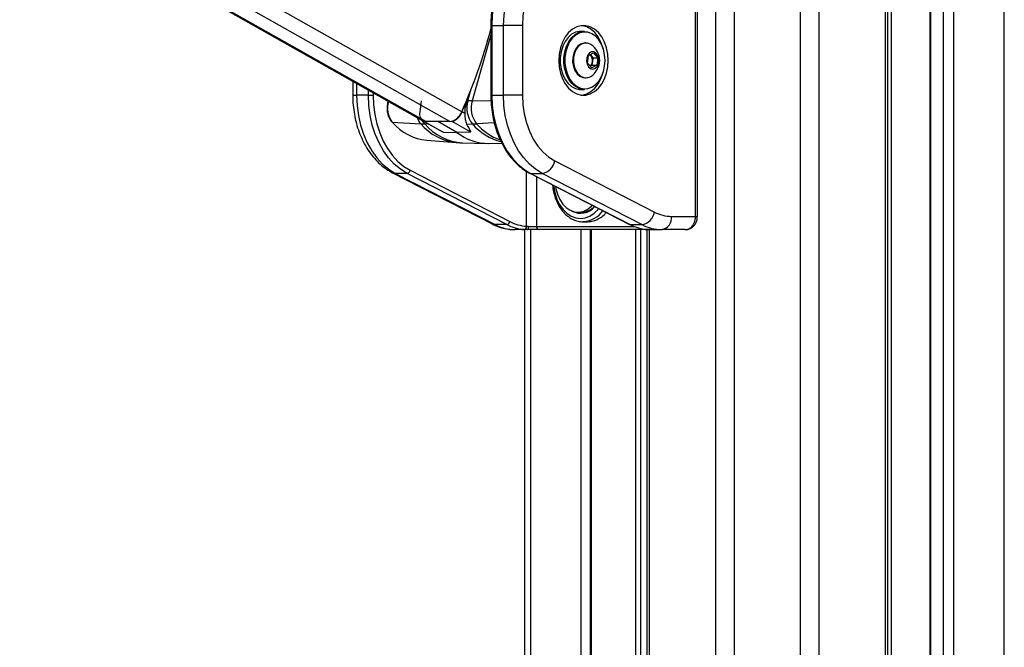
# Model space of a CAD drawing. Header units: millimetres. Extents: x 20 to 22981, y 40 to 19992.
# Tile 101 of 120: x 17235 to 17828, y 6159 to 6536. Entities that reach past the tile are written whole.
import ezdxf

# ---------------------------------------------------------------- set-up
doc = ezdxf.new("R2010")
doc.units = ezdxf.units.MM
doc.header["$LTSCALE"] = 2

msp = doc.modelspace()

# ---------------------------------------------------------------- linework, layer by layer
at = {"color": 8, "linetype": 'Continuous', "lineweight": 25}
for p, q in [((17654.15, 2191.49), (17654.15, 7939.49)), ((17665.22, 7939.49), (17665.22, 2191.49)), ((17705.17, 2191.49), (17705.17, 7939.49)), ((17716.25, 7939.49), (17716.25, 2191.49)), ((17756.35, 2191.49), (17756.35, 7939.49)), ((17783.31, 7939.49), (17783.31, 2191.49)), ((17791.09, 2191.49), (17791.09, 7939.49)), ((17797.26, 7939.49), (17797.26, 2191.49)), ((17827.75, 2191.49), (17827.75, 7939.49)), ((17479.76, 6475.06), (17236.46, 6612.47)), ((17494.14, 6475.06), (17250.84, 6612.47)), ((17501.34, 6480.95), (17268.47, 6612.47)), ((17759.63, 6551.97), (17759.63, 2191.49)), ((17518.86, 6527.34), (17507.63, 6487.55)), ((17518.86, 6532.83), (17519.45, 6532.83)), ((17438.13, 6498), (17438.13, 6490.89)), ((17445.2, 6490.89), (17445.2, 6494.01)), ((17448.03, 6492.41), (17448.03, 6490.89)), ((17505.08, 6487.6), (17507.08, 6494.69)), ((17435.79, 6490.89), (17438.13, 6490.89)), ((17457.23, 6487.07), (17457.26, 6487.19)), ((17457.23, 6487.07), (17457.47, 6487.07)), ((17518.98, 6487.26), (17507.63, 6487.55)), ((17518.86, 6490.89), (17519.45, 6490.89)), ((17520.94, 6474.34), (17510.28, 6473.73)), ((17481.42, 6473.59), (17479.12, 6473.63)), ((17540.35, 6412.08), (17540.35, 6445.15)), ((17546.31, 6441.94), (17546.31, 6412.02)), ((17641.97, 6418.02), (17643.14, 6418.02)), ((17542.65, 6410.02), (17542.65, 5905.15)), ((17546.31, 6412.02), (17604.88, 6412.02)), ((17573.13, 5908.66), (17573.13, 6410.02)), ((17579.15, 6410.02), (17579.15, 5911.82)), ((17606.09, 5907.27), (17606.09, 6410.02)), ((17608.88, 6410.02), (17608.88, 5904.34)), ((17614.05, 6410.02), (17614.05, 5896.62))]:
    msp.add_line(p, q, dxfattribs=at)
at = {"color": 7, "linetype": 'Continuous', "lineweight": 25}
for p, q in [((17757.73, 2191.49), (17757.73, 7939.49)), ((17782.88, 7939.49), (17782.88, 2191.49)), ((17235.44, 6612.47), (17477.92, 6475.53)), ((17641.97, 6418.02), (17641.97, 6582.02)), ((17643.14, 6418.02), (17643.14, 6582.02)), ((17518.86, 6532.83), (17518.86, 6490.89)), ((17519.45, 6532.83), (17519.45, 6490.89)), ((17519.45, 6532.83), (17526.52, 6532.83)), ((17526.52, 6490.89), (17526.52, 6532.83)), ((17537.83, 6532.83), (17526.52, 6532.83)), ((17537.83, 6532.83), (17537.83, 6490.89)), ((17575.17, 6529.36), (17572.91, 6529.36)), ((17575.99, 6522.36), (17575.45, 6522.36)), ((17577.6, 6514.8), (17580.66, 6516.42)), ((17578.63, 6515.35), (17578.98, 6514.95)), ((17580.66, 6516.42), (17583.18, 6513.48)), ((17577.06, 6510.24), (17577.6, 6514.8)), ((17579.58, 6507.31), (17577.06, 6510.24)), ((17578.98, 6514.95), (17580.24, 6513.48)), ((17579.97, 6511.2), (17579.7, 6508.93)), ((17580.24, 6513.48), (17579.97, 6511.2)), ((17580.24, 6513.48), (17583.18, 6513.48)), ((17583.18, 6513.48), (17582.64, 6508.93)), ((17579.7, 6508.93), (17578.66, 6508.38)), ((17582.64, 6508.93), (17579.58, 6507.31)), ((17579.7, 6508.93), (17582.64, 6508.93)), ((17435.79, 6499.32), (17435.79, 6490.89)), ((17575.45, 6501.36), (17575.99, 6501.36)), ((17578.59, 6502.03), (17578.93, 6502.22)), ((17572.91, 6494.36), (17575.17, 6494.36)), ((17445.2, 6490.89), (17438.13, 6490.89)), ((17445.2, 6490.89), (17448.03, 6490.89)), ((17457.05, 6487.31), (17456.96, 6486.97)), ((17504.48, 6487.6), (17505.08, 6487.6)), ((17519.45, 6490.89), (17526.52, 6490.89)), ((17537.83, 6490.89), (17526.52, 6490.89)), ((17503.13, 6479.92), (17501.54, 6480.84)), ((17459.59, 6474.77), (17476.71, 6473.73)), ((17478.09, 6475.43), (17488.34, 6469.75)), ((17478.66, 6475.18), (17478.8, 6475.18)), ((17494.14, 6475.06), (17479.76, 6475.06)), ((17498.47, 6468.56), (17486.95, 6475.06)), ((17495.62, 6475.18), (17495.15, 6475.17)), ((17490.29, 6468.74), (17498.47, 6468.56)), ((17506.78, 6468.74), (17498.47, 6468.56)), ((17504.23, 6473.57), (17507.76, 6473.63)), ((17480.45, 6463.79), (17498.08, 6462.48)), ((17501.88, 6462.29), (17516.2, 6461.94)), ((17517.54, 6461.94), (17525.4, 6462.13)), ((17557.37, 6451.43), (17617.35, 6420.56)), ((17459.67, 6444.31), (17519.64, 6413.44)), ((17470.36, 6445.79), (17530.34, 6414.92)), ((17468.47, 6443.91), (17461.39, 6443.91)), ((17461.39, 6443.91), (17521.37, 6413.04)), ((17528.44, 6413.04), (17468.47, 6443.91)), ((17542.28, 6444.01), (17602.25, 6413.14)), ((17542.71, 6443.91), (17549.78, 6443.91)), ((17542.71, 6443.91), (17602.69, 6413.04)), ((17609.76, 6413.04), (17549.78, 6443.91)), ((17571.27, 6420.52), (17573.32, 6420.52)), ((17574.77, 6414.83), (17574.24, 6414.82)), ((17574.24, 6414.82), (17577.07, 6414.82)), ((17627.51, 6418.02), (17641.97, 6418.02)), ((17528.44, 6413.04), (17521.37, 6413.04)), ((17540.84, 6410.02), (17533.46, 6410.02)), ((17539.3, 5905.35), (17539.3, 6410.02)), ((17547.87, 6410.02), (17540.84, 6410.02)), ((17541.62, 6412.02), (17546.31, 6412.02)), ((17612.69, 6410.02), (17547.87, 6410.02)), ((17578.56, 6410.02), (17578.56, 5911.6)), ((17602.69, 6413.04), (17609.76, 6413.04)), ((17612.66, 6410.02), (17612.66, 5899.18)), ((17614.47, 6410.02), (17612.69, 6410.02)), ((17614.47, 6410.02), (17621.85, 6410.02)), ((17635.86, 6410.02), (17621.85, 6410.02))]:
    msp.add_line(p, q, dxfattribs=at)
at = {"color": 7, "linetype": 'Continuous', "lineweight": 25, "flags": 128}
for points in [[(17551.72, 6582.64), (17547.4, 6581.72), (17543.2, 6580.06), (17539.17, 6577.68), (17535.38, 6574.61), (17531.88, 6570.9), (17528.74, 6566.61), (17525.99, 6561.81), (17523.68, 6556.56), (17521.85, 6550.95), (17520.52, 6545.07), (17519.72, 6539), (17519.45, 6532.83)], [(17526.52, 6532.83), (17526.79, 6539), (17527.59, 6545.07), (17528.92, 6550.95), (17530.75, 6556.56), (17533.06, 6561.81), (17535.81, 6566.61), (17538.95, 6570.9), (17542.45, 6574.61), (17546.24, 6577.68), (17550.27, 6580.06), (17554.47, 6581.72), (17558.79, 6582.64)], [(17564.94, 6574.67), (17560.99, 6573.8), (17557.15, 6572.18), (17553.51, 6569.85), (17550.11, 6566.85), (17547.04, 6563.23), (17544.33, 6559.06), (17542.05, 6554.41), (17540.23, 6549.37), (17538.91, 6544.02), (17538.1, 6538.48), (17537.83, 6532.83)], [(17589.45, 6511.86), (17589.2, 6515.72), (17588.45, 6519.45), (17587.23, 6522.92), (17585.58, 6526.01), (17583.55, 6528.62), (17581.22, 6530.66), (17578.67, 6532.06), (17575.97, 6532.77), (17573.23, 6532.77), (17570.54, 6532.06), (17567.98, 6530.66), (17565.65, 6528.62), (17563.63, 6526.01), (17561.98, 6522.92), (17560.76, 6519.45), (17560.01, 6515.72), (17559.75, 6511.86), (17560.01, 6508), (17560.76, 6504.28), (17561.98, 6500.81), (17563.63, 6497.72), (17565.65, 6495.1), (17567.98, 6493.06), (17570.54, 6491.66), (17573.23, 6490.95), (17575.97, 6490.95), (17578.67, 6491.66), (17581.22, 6493.06), (17583.55, 6495.1), (17585.58, 6497.72), (17587.23, 6500.81), (17588.45, 6504.28), (17589.2, 6508), (17589.45, 6511.86)], [(17572.91, 6529.36), (17572.28, 6529.34), (17569.8, 6528.8), (17567.46, 6527.57), (17565.33, 6525.7), (17563.52, 6523.26), (17562.09, 6520.36), (17561.1, 6517.1), (17560.59, 6513.63), (17560.59, 6510.09), (17561.1, 6506.62), (17562.09, 6503.37), (17563.52, 6500.46), (17565.33, 6498.02), (17567.46, 6496.15), (17569.8, 6494.92), (17572.28, 6494.39), (17572.91, 6494.36)], [(17575.17, 6494.36), (17574.54, 6494.39), (17572.07, 6494.92), (17569.72, 6496.15), (17567.59, 6498.02), (17565.78, 6500.46), (17564.35, 6503.37), (17563.36, 6506.62), (17562.86, 6510.09), (17562.86, 6513.63), (17563.36, 6517.1), (17564.35, 6520.36), (17565.78, 6523.26), (17567.59, 6525.7), (17569.72, 6527.57), (17572.07, 6528.8), (17574.54, 6529.34), (17575.17, 6529.36)], [(17587.54, 6511.86), (17587.3, 6515.3), (17586.56, 6518.61), (17585.38, 6521.63), (17583.78, 6524.26), (17581.85, 6526.37), (17579.65, 6527.9), (17577.28, 6528.77), (17574.84, 6528.94), (17572.42, 6528.42), (17570.13, 6527.22), (17568.05, 6525.38), (17566.28, 6523), (17564.88, 6520.16), (17563.91, 6516.98), (17563.42, 6513.59), (17563.42, 6510.13), (17563.91, 6506.74), (17564.88, 6503.56), (17566.28, 6500.72), (17568.05, 6498.34), (17570.13, 6496.51), (17572.42, 6495.31), (17574.84, 6494.78), (17577.28, 6494.96), (17579.65, 6495.83), (17581.85, 6497.35), (17583.78, 6499.47), (17585.38, 6502.09), (17586.56, 6505.12), (17587.3, 6508.42), (17587.54, 6511.86)], [(17586.47, 6518.89), (17586.33, 6519.45), (17585.11, 6522.92), (17583.45, 6526.01), (17581.43, 6528.62), (17579.1, 6530.66), (17576.54, 6532.06), (17573.85, 6532.77), (17573.54, 6532.81)], [(17575.45, 6522.36), (17574.74, 6522.31), (17572.85, 6521.7), (17571.14, 6520.41), (17569.72, 6518.54), (17568.69, 6516.22), (17568.13, 6513.59), (17568.06, 6510.85), (17568.5, 6508.18), (17569.41, 6505.76), (17570.73, 6503.76), (17572.37, 6502.31), (17574.23, 6501.51), (17575.45, 6501.36)], [(17578.93, 6521.5), (17577.21, 6522.22), (17575.28, 6522.31), (17573.39, 6521.7), (17571.68, 6520.41), (17570.26, 6518.54), (17569.23, 6516.22), (17568.67, 6513.59), (17568.6, 6510.85), (17569.03, 6508.18), (17569.94, 6505.76), (17571.27, 6503.76), (17572.91, 6502.31), (17574.76, 6501.51), (17576.7, 6501.41), (17578.59, 6502.03)], [(17581.42, 6506.95), (17582.59, 6507.94), (17583.42, 6509.47), (17583.81, 6511.32), (17583.7, 6513.24), (17583.11, 6514.98), (17582.11, 6516.29), (17580.84, 6517.01), (17579.48, 6517.03), (17578.2, 6516.36), (17577.18, 6515.08), (17576.56, 6513.36), (17576.42, 6511.44), (17576.78, 6509.58), (17577.59, 6508.02), (17578.74, 6506.99), (17580.07, 6506.61), (17581.42, 6506.95)], [(17578.98, 6514.95), (17578.67, 6515.26), (17578.59, 6515.33)], [(17573.54, 6490.92), (17573.85, 6490.95), (17576.54, 6491.66), (17579.1, 6493.06), (17581.43, 6495.1), (17583.45, 6497.72), (17585.11, 6500.81), (17586.33, 6504.28), (17586.47, 6504.84)], [(17438.13, 6490.89), (17438.39, 6484.8), (17439.18, 6478.8), (17440.48, 6472.97), (17442.27, 6467.42), (17444.52, 6462.21), (17447.21, 6457.44), (17450.29, 6453.16), (17453.72, 6449.44), (17457.44, 6446.34), (17461.39, 6443.91)], [(17468.47, 6443.91), (17464.51, 6446.34), (17460.79, 6449.44), (17457.36, 6453.16), (17454.28, 6457.44), (17451.6, 6462.21), (17449.34, 6467.42), (17447.55, 6472.97), (17446.25, 6478.8), (17445.47, 6484.8), (17445.2, 6490.89)], [(17448.03, 6490.89), (17448.28, 6485.04), (17449.04, 6479.28), (17450.28, 6473.69), (17452, 6468.36), (17454.17, 6463.36), (17456.75, 6458.77), (17459.7, 6454.67), (17462.99, 6451.1), (17466.56, 6448.12), (17470.36, 6445.79)], [(17519.45, 6490.89), (17519.71, 6484.8), (17520.5, 6478.8), (17521.8, 6472.97), (17523.59, 6467.42), (17525.84, 6462.21), (17528.53, 6457.44), (17531.61, 6453.16), (17535.03, 6449.44), (17538.75, 6446.34), (17542.71, 6443.91)], [(17549.78, 6443.91), (17545.82, 6446.34), (17542.1, 6449.44), (17538.68, 6453.16), (17535.6, 6457.44), (17532.91, 6462.21), (17530.66, 6467.42), (17528.87, 6472.97), (17527.57, 6478.8), (17526.78, 6484.8), (17526.52, 6490.89)], [(17537.83, 6490.89), (17538.11, 6485.21), (17538.92, 6479.63), (17540.26, 6474.26), (17542.1, 6469.19), (17544.42, 6464.52), (17547.15, 6460.34), (17550.26, 6456.72), (17553.69, 6453.73), (17557.37, 6451.43)], [(17557.77, 6436.04), (17557.99, 6434.76), (17558.93, 6431.3), (17560.32, 6428.16), (17562.11, 6425.44), (17564.23, 6423.26), (17566.6, 6421.67), (17569.14, 6420.76), (17571.75, 6420.53), (17574.35, 6421.02), (17576.84, 6422.19), (17579.13, 6424), (17579.79, 6424.7)], [(17540.84, 6410.02), (17540.99, 6410.06), (17541.14, 6410.17), (17541.28, 6410.36), (17541.39, 6410.61), (17541.49, 6410.91), (17541.56, 6411.26), (17541.61, 6411.63), (17541.62, 6412.02)], [(17602.25, 6413.14), (17602.42, 6413.07), (17602.69, 6413.04)]]:
    msp.add_lwpolyline(points, dxfattribs=at)
at = {"color": 8, "linetype": 'Continuous', "lineweight": 25, "flags": 128}
for points in [[(17456.96, 6486.97), (17456.97, 6487), (17457.03, 6487.03), (17457.11, 6487.06), (17457.23, 6487.07)], [(17479.12, 6473.63), (17478.11, 6474.94), (17477.63, 6475.74)], [(17459.67, 6444.31), (17460.33, 6444.05), (17461.39, 6443.91)], [(17542.28, 6444.01), (17542.44, 6443.94), (17542.71, 6443.91)], [(17556.59, 6436.64), (17556.67, 6435.99), (17557.41, 6432.09), (17558.62, 6428.42), (17560.26, 6425.11), (17562.28, 6422.25), (17564.62, 6419.93), (17567.21, 6418.22), (17569.97, 6417.17), (17572.82, 6416.82), (17575.67, 6417.17), (17578.43, 6418.22), (17581.02, 6419.93), (17583.37, 6422.25), (17583.72, 6422.68)], [(17519.64, 6413.44), (17520.3, 6413.18), (17521.37, 6413.04)], [(17612.69, 6410.02), (17612.45, 6410.06), (17612.25, 6410.15)]]:
    msp.add_lwpolyline(points, dxfattribs=at)
at = {"color": 7, "linetype": 'Continuous', "lineweight": 25}
for centre, radius, start, end in [((17201.14, 6614.7), 328.65, 335.98667, 345.18704), ((17573.05, 6511.86), 11.29, 301.38869, 58.61131), ((17575.66, 6511.57), 4.32, 313.244, 355.10893), ((17575.05, 6511.91), 4.96, 351.83908, 37.79268), ((17470.09, 6483.16), 13.44, 163.10067, 218.65443), ((17750.34, 6446.9), 276.34, 171.53031, 172.94676), ((17195.36, 6617.76), 335.4, 335.90667, 337.16721), ((17519.68, 6483.16), 15.26, 163.10067, 218.65443), ((17503.73, 6339.45), 148.15, 88.49117, 89.47622), ((17522.08, 6483.16), 15.1, 163.10067, 218.65443), ((17480.8, 6479.56), 4.87, 164.87464, 244.02872), ((17492.85, 6483.99), 9.02, 278.27086, 340.30632), ((17492.34, 6484.55), 9.93, 289.30024, 338.03123), ((17459.59, 6475.15), 0.38, 224.15349, 269.47153), ((17483.59, 6495.06), 31.43, 220.21799, 264.26268), ((17479.7, 6478.71), 3.65, 240.79409, 270.86411), ((17480.28, 6532.98), 59.35, 266.55114, 268.88332), ((17517.18, 6491.66), 29.73, 231.01134, 270.70281), ((17506.45, 6541.1), 67.48, 271.11665, 273.25764), ((17548.2, 6453.1), 9.32, 279.75811, 349.68012), ((17468.07, 6446.21), 2.33, 279.75811, 349.68012), ((17572.88, 6430.97), 11.09, 241.4127, 320.20574), ((17573.11, 6431.61), 11.09, 271.07676, 316.60857), ((17528.04, 6415.33), 2.33, 279.75811, 349.68012), ((17542.17, 6437.56), 25.55, 242.40161, 265.91827), ((17608.18, 6422.23), 9.32, 279.75811, 349.68012), ((17627.63, 6440.15), 22.12, 242.3133, 269.68282), ((17620.43, 6417.02), 7.14, 281.42175, 8.04947), ((17533.61, 6436.36), 26.34, 242.3133, 269.68282), ((17540.77, 6436.62), 26.61, 242.40161, 265.91827), ((17538.51, 6411.89), 1.85, 281.32995, 5.58628), ((17548.12, 6411.83), 1.82, 173.85734, 262.12564), ((17615.01, 6436.62), 26.61, 242.40161, 265.91827), ((17621.99, 6436.36), 26.34, 242.3133, 269.68282)]:
    msp.add_arc(centre, radius, start, end, dxfattribs=at)
at = {"color": 8, "linetype": 'Continuous', "lineweight": 25}
for centre, radius, start, end in [((17485.65, 6481.63), 11.93, 200.36078, 221.47351), ((17501.31, 6494.53), 32.22, 220.21823, 264.2565), ((17503.62, 6494.28), 32.03, 220.12213, 266.89798), ((17533.35, 6495.81), 33.86, 220.91003, 255.61645), ((17536.54, 6496.78), 34.94, 221.27812, 249.68629), ((17573.42, 6430.5), 15.72, 274.92614, 324.58562)]:
    msp.add_arc(centre, radius, start, end, dxfattribs=at)
at = {"color": 7, "linetype": 'Continuous', "lineweight": 25}
for centre, major_axis, ratio, start_param, end_param in [((305.21, 16004), (17567.14, -9746.62), 0.00013, 6.07115, 6.074317), ((953.37, 16004), (16919.08, -9746.62), 0.000151, 0.208372, 0.211538)]:
    msp.add_ellipse(centre, major_axis=major_axis, ratio=ratio, start_param=start_param, end_param=end_param, dxfattribs=at)
for points, knots in [([(17545.01, 6580.92), (17543.87, 6580.43), (17541.43, 6579.4), (17537.9, 6577.1), (17534.44, 6574.2), (17531.23, 6570.76), (17528.32, 6566.84), (17525.74, 6562.48), (17523.54, 6557.75), (17521.73, 6552.71), (17520.34, 6547.41), (17519.39, 6541.93), (17518.93, 6537.04), (17518.88, 6534), (17518.86, 6532.83)], [0, 0, 0, 0, 0.075973, 0.162036, 0.248467, 0.335227, 0.422233, 0.509398, 0.596648, 0.683931, 0.771215, 0.85849, 0.94576, 1, 1, 1, 1]), ([(17435.79, 6490.89), (17435.8, 6489.87), (17435.84, 6486.96), (17436.28, 6482.19), (17437.24, 6476.66), (17438.67, 6471.31), (17440.55, 6466.18), (17442.87, 6461.36), (17445.61, 6456.91), (17448.73, 6452.89), (17452.2, 6449.37), (17455.85, 6446.46), (17458.44, 6445), (17459.67, 6444.31)], [0, 0, 0, 0, 0.051858, 0.147359, 0.243006, 0.338809, 0.4348, 0.530976, 0.627263, 0.723466, 0.81931, 0.914438, 1, 1, 1, 1]), ([(17456.96, 6486.97), (17456.85, 6486.53), (17456.53, 6485.28), (17456.36, 6483.07), (17456.6, 6480.48), (17457.3, 6478.03), (17458.26, 6476.15), (17459.03, 6475.23), (17459.32, 6474.88)], [0, 0, 0, 0, 0.103593, 0.297941, 0.492773, 0.688073, 0.884054, 1, 1, 1, 1]), ([(17504.48, 6487.6), (17504.01, 6486.27), (17503.13, 6483.74), (17503.13, 6481.15), (17503.13, 6479.92)], [0, 0, 0, 0, 0.528125, 1, 1, 1, 1]), ([(17518.86, 6490.89), (17518.88, 6489.9), (17518.91, 6487.03), (17519.32, 6482.31), (17520.23, 6476.81), (17521.58, 6471.49), (17523.36, 6466.42), (17525.53, 6461.64), (17528.09, 6457.24), (17530.98, 6453.26), (17534.19, 6449.76), (17537.61, 6446.85), (17540.35, 6445.03), (17541.92, 6444.2), (17542.28, 6444.01)], [0, 0, 0, 0, 0.0491711, 0.1420676, 0.2350217, 0.32801, 0.4210411, 0.5141175, 0.6072313, 0.7003478, 0.7934085, 0.8863278, 0.9736117, 1, 1, 1, 1]), ([(17503.13, 6479.92), (17503.19, 6478.68), (17503.33, 6476.17), (17503.93, 6474.44), (17504.23, 6473.57)], [0, 0, 0, 0, 0.4987184, 1, 1, 1, 1]), ([(17488.41, 6469.84), (17488.79, 6469.58), (17489.38, 6469.17), (17490.05, 6468.85), (17490.29, 6468.74)], [0, 0, 0, 0, 0.644454, 1, 1, 1, 1]), ([(17504.23, 6473.57), (17505.12, 6471.96), (17506.1, 6470.21), (17506.73, 6468.86), (17506.78, 6468.74)], [0, 0, 0, 0, 0.915115, 1, 1, 1, 1]), ([(17498.08, 6462.56), (17499.03, 6462.45), (17500.3, 6462.3), (17501.58, 6462.32), (17501.89, 6462.33)], [0, 0, 0, 0, 0.752427, 1, 1, 1, 1]), ([(17555.98, 6436.96), (17555.98, 6436.9), (17556.03, 6435.5), (17556.54, 6432.83), (17557.55, 6429.06), (17559.04, 6425.57), (17560.91, 6422.44), (17563.13, 6419.75), (17565.66, 6417.58), (17568.41, 6415.98), (17571.32, 6415.06), (17573.48, 6414.71), (17574.64, 6414.86), (17574.81, 6414.88)], [0, 0, 0, 0, 0.0051309, 0.1140384, 0.223071, 0.3322716, 0.4416377, 0.5510267, 0.6601223, 0.7684565, 0.8755707, 0.9813477, 1, 1, 1, 1]), ([(17577.07, 6414.9), (17577.75, 6414.9), (17579.42, 6414.9), (17582.1, 6415.72), (17584.94, 6417.25), (17587.05, 6418.83), (17588.06, 6420.04), (17588.3, 6420.32)], [0, 0, 0, 0, 0.171999, 0.419857, 0.674894, 0.922924, 1, 1, 1, 1]), ([(17635.86, 6410.02), (17636.03, 6410.03), (17636.37, 6410.04), (17636.88, 6410.13), (17637.4, 6410.27), (17637.89, 6410.47), (17638.38, 6410.72), (17638.84, 6411.03), (17639.29, 6411.39), (17639.84, 6411.93), (17640.35, 6412.57), (17640.78, 6413.28), (17641.07, 6413.84), (17641.33, 6414.44), (17641.54, 6415.05), (17641.71, 6415.69), (17641.85, 6416.41), (17641.95, 6417.18), (17641.96, 6417.74), (17641.97, 6418.02)], [0, 0, 0, 0, 0.053326, 0.107028, 0.161914, 0.21721, 0.270624, 0.324415, 0.379401, 0.434801, 0.5417, 0.596579, 0.651873, 0.704909, 0.75832, 0.812311, 0.867098, 0.933183, 1, 1, 1, 1]), ([(17635.87, 6410.04), (17635.91, 6410.03), (17636.63, 6409.95), (17638.02, 6410.31), (17639.85, 6411.2), (17641.36, 6412.62), (17642.46, 6414.43), (17643.08, 6416.3), (17643.07, 6417.53), (17643.07, 6418.02)], [0, 0, 0, 0, 0.010624, 0.183525, 0.354577, 0.525138, 0.69929, 0.87885, 1, 1, 1, 1]), ([(17519.64, 6413.44), (17520.44, 6413.05), (17522.59, 6412.01), (17526.24, 6410.83), (17530.08, 6410.12), (17532.5, 6410.05), (17533.46, 6410.02)], [0, 0, 0, 0, 0.183481, 0.491955, 0.79717, 1, 1, 1, 1]), ([(17540.84, 6410.02), (17540.66, 6410.02), (17540.31, 6410.02), (17539.8, 6410.03), (17539.32, 6410.05), (17539.02, 6410.07), (17538.87, 6410.08)], [0, 0, 0, 0, 0.244552, 0.491194, 0.744455, 1, 1, 1, 1]), ([(17540.35, 6412.08), (17540.44, 6412.07), (17540.63, 6412.05), (17540.93, 6412.03), (17541.26, 6412.02), (17541.5, 6412.02), (17541.62, 6412.02)], [0, 0, 0, 0, 0.244058, 0.490369, 0.743918, 1, 1, 1, 1]), ([(17613.12, 6410.08), (17613.19, 6410.07), (17613.39, 6410.06), (17613.71, 6410.04), (17614.05, 6410.03), (17614.3, 6410.02), (17614.43, 6410.02), (17614.47, 6410.02)], [0, 0, 0, 0, 0.122193, 0.36779, 0.617695, 0.872055, 1, 1, 1, 1])]:
    msp.add_open_spline(points, degree=3, knots=knots, dxfattribs=at)

doc.saveas('drawing.dxf')
